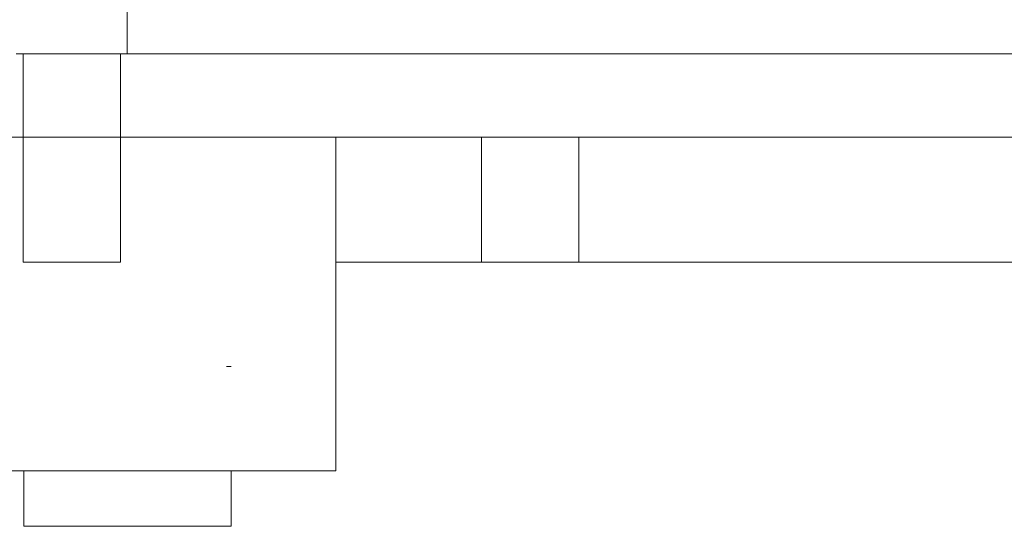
# Model space of a CAD drawing. Header units: millimetres. Extents: x -16331 to -10174, y -4135 to -3584.
# Tile 42 of 256: x -10365.48 to -10359.81, y -4021.79 to -4018.88. Entities that reach past the tile are written whole.
import ezdxf

# ---------------------------------------------------------------- set-up
doc = ezdxf.new("R2010")
doc.units = ezdxf.units.MM
for name, color, linetype, lineweight in [('DI-Elementos externos em corte', 9, 'Continuous', 18), ('DI-Elementos externos em vista', 9, 'Continuous', 5), ('IFC-IfcBeam-Contorno', 250, 'Continuous', 5), ('IFC-IfcFooting-Contorno', 250, 'Continuous', 5), ('IFC-IfcPile-Contorno', 250, 'Continuous', 5), ('IFC-IfcWallStandardCase-Contorno', 250, 'Continuous', 5)]:
    doc.layers.add(name, color=color, linetype=linetype, lineweight=lineweight)

msp = doc.modelspace()

# ---------------------------------------------------------------- linework, layer by layer
at = {"layer": 'DI-Elementos externos em corte'}
for p, q in [((-10364.8559, -4018.983), (-10364.8559, -4018.6718)), ((-10364.8559, -4018.8718), (-10364.8559, -4018.8803)), ((-10364.8559, -4018.8803), (-10364.8559, -4019.0718)), ((-10364.8559, -4019.0718), (-10364.8559, -4018.983)), ((-10365.4555, -4019.0718), (-10365.4959, -4019.0718)), ((-10365.4959, -4019.0718), (-10365.4555, -4019.0718)), ((-10364.8955, -4019.0718), (-10365.4555, -4019.0718)), ((-10365.4555, -4019.0718), (-10365.1402, -4019.0718)), ((-10365.3822, -4019.0718), (-10365.4555, -4019.0718)), ((-10365.4555, -4019.0718), (-10365.4555, -4019.5518)), ((-10364.8955, -4019.0718), (-10365.3822, -4019.0718)), ((-10365.1402, -4019.0718), (-10364.8955, -4019.0718)), ((-10364.8559, -4019.0718), (-10364.8955, -4019.0718)), ((-10364.8955, -4019.0718), (-10364.8559, -4019.0718)), ((-10364.8955, -4019.2289), (-10364.8955, -4019.0718)), ((-10364.1918, -4019.0718), (-10364.8559, -4019.0718)), ((-10364.8559, -4019.0718), (-10363.6555, -4019.0718)), ((-10363.6555, -4019.0718), (-10364.1918, -4019.0718)), ((-10363.377, -4019.0718), (-10363.6555, -4019.0718)), ((-10363.6555, -4019.0718), (-10362.8955, -4019.0718)), ((-10363.1647, -4019.0718), (-10363.377, -4019.0718)), ((-10362.8159, -4019.0718), (-10363.1647, -4019.0718)), ((-10362.8955, -4019.0718), (-10362.8159, -4019.0718)), ((-10362.5359, -4019.0718), (-10362.8159, -4019.0718)), ((-10362.8159, -4019.0718), (-10362.5755, -4019.0718)), ((-10362.5755, -4019.0718), (-10362.5359, -4019.0718)), ((-10362.2559, -4019.0718), (-10362.5359, -4019.0718)), ((-10362.5359, -4019.0718), (-10362.3659, -4019.0718)), ((-10362.3659, -4019.0718), (-10362.2559, -4019.0718)), ((-10361.1132, -4019.0718), (-10362.2559, -4019.0718)), ((-10362.2559, -4019.0718), (-10362.0524, -4019.0718)), ((-10362.0524, -4019.0718), (-10362.0203, -4019.0718)), ((-10362.0203, -4019.0718), (-10359.2755, -4019.0718)), ((-10358.0559, -4019.0718), (-10361.1132, -4019.0718)), ((-10364.8955, -4019.5518), (-10364.8955, -4019.2289)), ((-10366.0555, -4019.5518), (-10365.4555, -4019.5518)), ((-10365.4555, -4019.5518), (-10364.8955, -4019.5518)), ((-10365.4555, -4019.5518), (-10365.4555, -4020.1147)), ((-10364.8955, -4019.5518), (-10364.1918, -4019.5518)), ((-10364.8955, -4020.2718), (-10364.8955, -4019.5518)), ((-10364.1918, -4019.5518), (-10363.6555, -4019.5518)), ((-10363.6555, -4019.5518), (-10363.377, -4019.5518)), ((-10363.377, -4019.5518), (-10363.1647, -4019.5518)), ((-10363.1647, -4019.5518), (-10362.8159, -4019.5518)), ((-10362.8159, -4019.5518), (-10362.5359, -4019.5518)), ((-10362.5359, -4019.5518), (-10362.2559, -4019.5518)), ((-10362.2559, -4019.5518), (-10361.1132, -4019.5518)), ((-10361.1132, -4019.5518), (-10358.0559, -4019.5518)), ((-10365.4555, -4020.1147), (-10365.4555, -4020.2718)), ((-10365.4555, -4020.2718), (-10364.9688, -4020.2718)), ((-10364.9688, -4020.2718), (-10364.8955, -4020.2718))]:
    msp.add_line(p, q, dxfattribs=at)
at = {"layer": 'DI-Elementos externos em corte', "lineweight": 5}
for p, q in [((-10364.8559, -4018.983), (-10364.8559, -4018.6718)), ((-10364.8559, -4018.8718), (-10364.8559, -4018.8803)), ((-10364.8559, -4018.8803), (-10364.8559, -4019.0718)), ((-10364.8559, -4019.0718), (-10364.8559, -4018.983)), ((-10365.4555, -4019.0718), (-10365.4959, -4019.0718)), ((-10365.4959, -4019.0718), (-10365.4555, -4019.0718)), ((-10364.8955, -4019.0718), (-10365.4555, -4019.0718)), ((-10365.4555, -4019.0718), (-10365.1402, -4019.0718)), ((-10365.3822, -4019.0718), (-10365.4555, -4019.0718)), ((-10365.4555, -4019.0718), (-10365.4555, -4019.5518)), ((-10364.8955, -4019.0718), (-10365.3822, -4019.0718)), ((-10365.1402, -4019.0718), (-10364.8955, -4019.0718)), ((-10364.8559, -4019.0718), (-10364.8955, -4019.0718)), ((-10364.8955, -4019.0718), (-10364.8559, -4019.0718)), ((-10364.8955, -4019.2289), (-10364.8955, -4019.0718)), ((-10364.1918, -4019.0718), (-10364.8559, -4019.0718)), ((-10364.8559, -4019.0718), (-10363.6555, -4019.0718)), ((-10363.6555, -4019.0718), (-10364.1918, -4019.0718)), ((-10363.377, -4019.0718), (-10363.6555, -4019.0718)), ((-10363.6555, -4019.0718), (-10362.8955, -4019.0718)), ((-10363.1647, -4019.0718), (-10363.377, -4019.0718)), ((-10362.8159, -4019.0718), (-10363.1647, -4019.0718)), ((-10362.8955, -4019.0718), (-10362.8159, -4019.0718)), ((-10362.5359, -4019.0718), (-10362.8159, -4019.0718)), ((-10362.8159, -4019.0718), (-10362.5755, -4019.0718)), ((-10362.5755, -4019.0718), (-10362.5359, -4019.0718)), ((-10362.2559, -4019.0718), (-10362.5359, -4019.0718)), ((-10362.5359, -4019.0718), (-10362.3659, -4019.0718)), ((-10362.3659, -4019.0718), (-10362.2559, -4019.0718)), ((-10361.1132, -4019.0718), (-10362.2559, -4019.0718)), ((-10362.2559, -4019.0718), (-10362.0524, -4019.0718)), ((-10362.0524, -4019.0718), (-10362.0203, -4019.0718)), ((-10362.0203, -4019.0718), (-10359.2755, -4019.0718)), ((-10358.0559, -4019.0718), (-10361.1132, -4019.0718)), ((-10364.8955, -4019.5518), (-10364.8955, -4019.2289)), ((-10366.0555, -4019.5518), (-10365.4555, -4019.5518)), ((-10365.4555, -4019.5518), (-10364.8955, -4019.5518)), ((-10365.4555, -4019.5518), (-10365.4555, -4020.1147)), ((-10364.8955, -4019.5518), (-10364.1918, -4019.5518)), ((-10364.8955, -4020.2718), (-10364.8955, -4019.5518)), ((-10364.1918, -4019.5518), (-10363.6555, -4019.5518)), ((-10363.6555, -4019.5518), (-10363.377, -4019.5518)), ((-10363.377, -4019.5518), (-10363.1647, -4019.5518)), ((-10363.1647, -4019.5518), (-10362.8159, -4019.5518)), ((-10362.8159, -4019.5518), (-10362.5359, -4019.5518)), ((-10362.5359, -4019.5518), (-10362.2559, -4019.5518)), ((-10362.2559, -4019.5518), (-10361.1132, -4019.5518)), ((-10361.1132, -4019.5518), (-10358.0559, -4019.5518)), ((-10365.4555, -4020.1147), (-10365.4555, -4020.2718)), ((-10365.4555, -4020.2718), (-10364.9688, -4020.2718)), ((-10364.9688, -4020.2718), (-10364.8955, -4020.2718))]:
    msp.add_line(p, q, dxfattribs=at)
at = {"layer": 'DI-Elementos externos em vista'}
for p, q in [((-10362.2559, -4019.0717), (-10362.1022, -4019.0717)), ((-10362.1022, -4019.0717), (-10361.0535, -4019.0717)), ((-10361.0535, -4019.0717), (-10358.0559, -4019.0717)), ((-10363.6555, -4019.5518), (-10363.6555, -4020.2717)), ((-10363.6555, -4020.2717), (-10363.6555, -4019.5518)), ((-10362.8159, -4019.5518), (-10362.8159, -4020.2718)), ((-10362.2559, -4020.2718), (-10362.2559, -4019.5518)), ((-10363.6555, -4020.2717), (-10362.8955, -4020.2717)), ((-10363.6555, -4021.4718), (-10363.6555, -4020.2717)), ((-10362.8955, -4020.2717), (-10362.8159, -4020.2717)), ((-10362.8159, -4020.2718), (-10362.5359, -4020.2718)), ((-10362.5359, -4020.2718), (-10362.2559, -4020.2718)), ((-10362.2559, -4020.2717), (-10358.0559, -4020.2717)), ((-10364.2588, -4020.8718), (-10364.2849, -4020.8718)), ((-10366.0555, -4021.4718), (-10365.4522, -4021.4718)), ((-10365.4522, -4021.4718), (-10364.8559, -4021.4718)), ((-10365.4522, -4021.4718), (-10365.4522, -4021.7918)), ((-10364.8559, -4021.4718), (-10364.2588, -4021.4718)), ((-10364.2588, -4021.4718), (-10363.6555, -4021.4718)), ((-10364.2588, -4021.7918), (-10364.2588, -4021.4718)), ((-10365.4522, -4021.7918), (-10365.4273, -4021.7918)), ((-10365.4273, -4021.7918), (-10365.4262, -4021.7918)), ((-10365.4262, -4021.7918), (-10365.307, -4021.7918)), ((-10365.307, -4021.7918), (-10365.3014, -4021.7918)), ((-10365.3014, -4021.7918), (-10365.1086, -4021.7918)), ((-10365.1086, -4021.7918), (-10365.0996, -4021.7918)), ((-10365.0996, -4021.7918), (-10364.8664, -4021.7918)), ((-10364.8664, -4021.7918), (-10364.8555, -4021.7918)), ((-10364.8555, -4021.7918), (-10364.6224, -4021.7918)), ((-10364.6224, -4021.7918), (-10364.6115, -4021.7918)), ((-10364.6115, -4021.7918), (-10364.4187, -4021.7918)), ((-10364.4187, -4021.7918), (-10364.4096, -4021.7918)), ((-10364.4096, -4021.7918), (-10364.2905, -4021.7918)), ((-10364.2905, -4021.7918), (-10364.2849, -4021.7918)), ((-10364.2849, -4021.7918), (-10364.26, -4021.7918)), ((-10364.26, -4021.7918), (-10364.2588, -4021.7918))]:
    msp.add_line(p, q, dxfattribs=at)
at = {"layer": 'IFC-IfcBeam-Contorno', "lineweight": 5}
for p, q in [((-10363.6555, -4019.5518), (-10363.6555, -4020.2717)), ((-10362.8159, -4019.5518), (-10362.8159, -4020.2718)), ((-10362.2559, -4020.2718), (-10362.2559, -4019.5518)), ((-10363.6555, -4020.2717), (-10362.8955, -4020.2717)), ((-10362.8955, -4020.2717), (-10362.8159, -4020.2717)), ((-10362.8159, -4020.2718), (-10362.5359, -4020.2718)), ((-10362.5359, -4020.2718), (-10362.2559, -4020.2718)), ((-10362.2559, -4020.2717), (-10358.0559, -4020.2717))]:
    msp.add_line(p, q, dxfattribs=at)
at = {"layer": 'IFC-IfcFooting-Contorno', "lineweight": 5}
for p, q in [((-10363.6555, -4020.2717), (-10363.6555, -4019.5518)), ((-10363.6555, -4021.4718), (-10363.6555, -4020.2717)), ((-10366.0555, -4021.4718), (-10365.4522, -4021.4718)), ((-10365.4522, -4021.4718), (-10364.8559, -4021.4718)), ((-10364.8559, -4021.4718), (-10364.2588, -4021.4718)), ((-10364.2588, -4021.4718), (-10363.6555, -4021.4718))]:
    msp.add_line(p, q, dxfattribs=at)
at = {"layer": 'IFC-IfcPile-Contorno', "lineweight": 5}
for p, q in [((-10364.2588, -4020.8718), (-10364.2849, -4020.8718)), ((-10365.4522, -4021.4718), (-10365.4522, -4021.7918)), ((-10364.2588, -4021.7918), (-10364.2588, -4021.4718)), ((-10365.4522, -4021.7918), (-10365.4273, -4021.7918)), ((-10365.4273, -4021.7918), (-10365.4262, -4021.7918)), ((-10365.4262, -4021.7918), (-10365.307, -4021.7918)), ((-10365.307, -4021.7918), (-10365.3014, -4021.7918)), ((-10365.3014, -4021.7918), (-10365.1086, -4021.7918)), ((-10365.1086, -4021.7918), (-10365.0996, -4021.7918)), ((-10365.0996, -4021.7918), (-10364.8664, -4021.7918)), ((-10364.8664, -4021.7918), (-10364.8555, -4021.7918)), ((-10364.8555, -4021.7918), (-10364.6224, -4021.7918)), ((-10364.6224, -4021.7918), (-10364.6115, -4021.7918)), ((-10364.6115, -4021.7918), (-10364.4187, -4021.7918)), ((-10364.4187, -4021.7918), (-10364.4096, -4021.7918)), ((-10364.4096, -4021.7918), (-10364.2905, -4021.7918)), ((-10364.2905, -4021.7918), (-10364.2849, -4021.7918)), ((-10364.2849, -4021.7918), (-10364.26, -4021.7918)), ((-10364.26, -4021.7918), (-10364.2588, -4021.7918))]:
    msp.add_line(p, q, dxfattribs=at)
at = {"layer": 'IFC-IfcWallStandardCase-Contorno', "lineweight": 5}
for p, q in [((-10362.2559, -4019.0717), (-10362.1022, -4019.0717)), ((-10362.1022, -4019.0717), (-10361.0535, -4019.0717)), ((-10361.0535, -4019.0717), (-10358.0559, -4019.0717))]:
    msp.add_line(p, q, dxfattribs=at)

doc.saveas('drawing.dxf')
